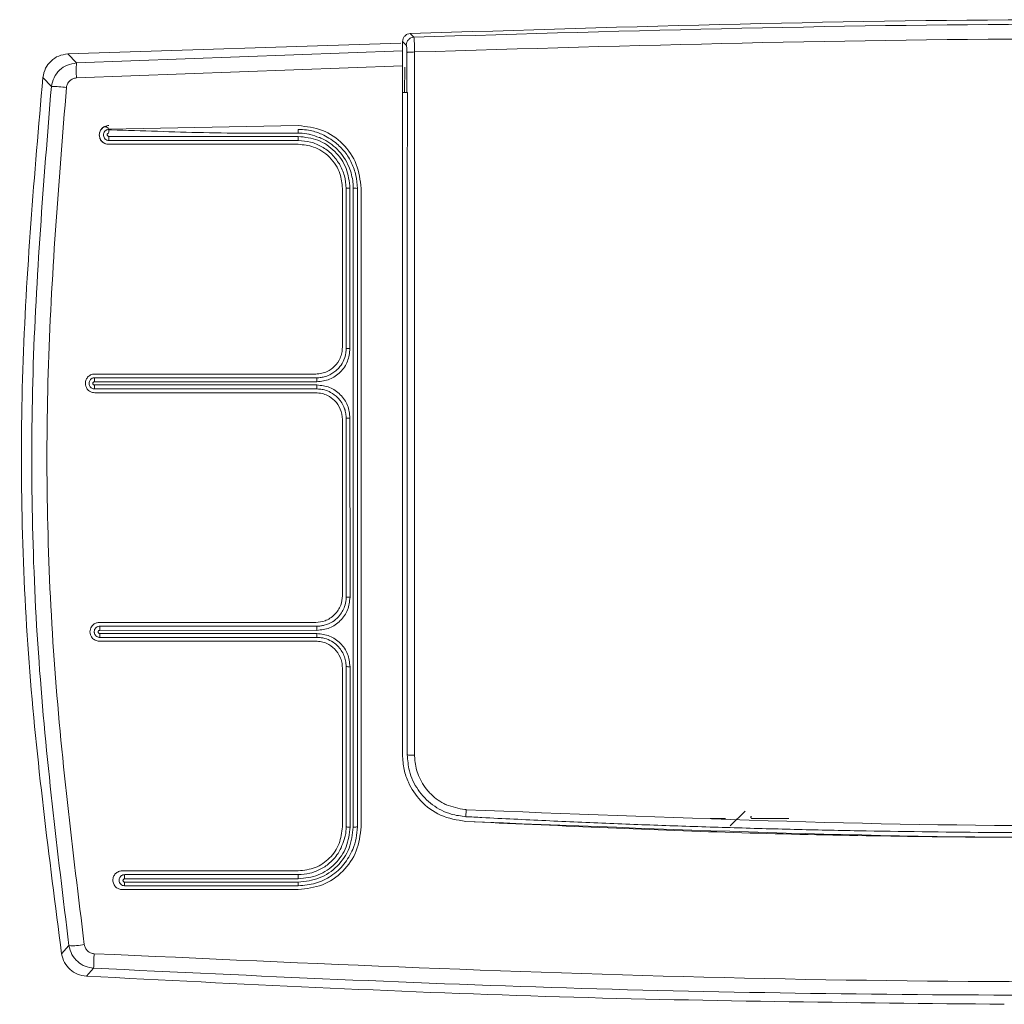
# Model space of a CAD drawing. Header units: millimetres. Extents: x 38 to 253, y 25 to 200.
# Tile 48 of 71: x 53.89 to 56.35, y 141.53 to 143.98. Entities that reach past the tile are written whole.
import ezdxf

# ---------------------------------------------------------------- set-up
doc = ezdxf.new("R2010")
doc.units = ezdxf.units.MM

msp = doc.modelspace()

# ---------------------------------------------------------------- linework, layer by layer
at = {"color": 7, "linetype": 'Continuous', "lineweight": 15}
for p, q in [((54.84757, 143.87462), (54.84789, 143.92939)), ((54.85706, 143.92054), (54.84789, 143.92939)), ((54.87616, 143.94032), (54.86699, 143.94917)), ((54.84308, 143.92559), (54.01248, 143.89861)), ((54.03384, 143.87588), (54.84757, 143.90602)), ((54.01248, 143.89861), (54.03384, 143.87588)), ((54.85855, 143.90204), (54.85854, 143.8019)), ((54.84757, 143.86873), (54.03381, 143.83842)), ((54.85287, 143.80186), (54.85324, 143.86574)), ((53.94972, 143.83978), (53.97103, 143.81688)), ((54.84757, 143.80742), (54.84757, 143.80182)), ((54.85979, 143.80191), (54.84757, 143.80182)), ((54.11442, 143.71035), (54.58757, 143.71955)), ((54.58757, 143.67288), (54.11405, 143.67288)), ((54.69757, 143.16622), (54.69757, 143.56288)), ((54.71656, 143.16298), (54.71656, 143.56326)), ((54.07929, 143.09955), (54.63091, 143.09955)), ((54.07858, 143.08029), (54.63389, 143.08027)), ((54.63389, 143.07224), (54.07858, 143.07227)), ((54.07902, 143.0902), (54.11407, 143.0902)), ((54.11407, 143.0902), (54.63424, 143.09021)), ((54.73491, 143.07821), (54.73491, 142.37692)), ((54.07902, 143.06223), (54.11407, 143.06223)), ((54.63091, 143.05288), (54.07929, 143.05288)), ((54.63424, 143.06222), (54.11407, 143.06223)), ((54.69757, 142.54622), (54.69757, 142.98621)), ((54.70692, 142.54288), (54.70692, 142.98955)), ((54.7166, 142.54254), (54.71657, 142.98952)), ((54.09062, 142.47955), (54.63091, 142.47955)), ((54.09164, 142.4599), (54.63394, 142.45983)), ((54.092, 142.4702), (54.11408, 142.4702)), ((54.11408, 142.4702), (54.63424, 142.47022)), ((54.63091, 142.43288), (54.09062, 142.43288)), ((54.63394, 142.45181), (54.09164, 142.45187)), ((54.09201, 142.44222), (54.63424, 142.44222)), ((54.11408, 142.44219), (54.09201, 142.44219)), ((54.63424, 142.44217), (54.11408, 142.44219)), ((54.69757, 141.96955), (54.69757, 142.36622)), ((54.71666, 141.96881), (54.71661, 142.36909)), ((54.73491, 142.37692), (54.73488, 141.96952)), ((55.61614, 141.99033), (55.65442, 141.99033)), ((55.6658, 141.97171), (55.70304, 142.00895)), ((55.72075, 141.99033), (55.81244, 141.99033)), ((54.14784, 141.85955), (54.58757, 141.85955)), ((54.15381, 141.83949), (54.58734, 141.83942)), ((54.15405, 141.85012), (54.58755, 141.85013)), ((54.15381, 141.83147), (54.58735, 141.83139)), ((54.15408, 141.82226), (54.58757, 141.82227)), ((54.58757, 141.82222), (54.15409, 141.82223)), ((54.58757, 141.81288), (54.14785, 141.81288)), ((53.99665, 141.65265), (54.01485, 141.67289)), ((54.0766, 141.61666), (54.05845, 141.59667))]:
    msp.add_line(p, q, dxfattribs=at)
for centre, radius, start, end in [((54.27791, 143.85701), 0.2448, 175.57703, 184.35384), ((53.97737, 143.59513), 0.22183, 81.88554, 91.63323), ((54.65813, 143.70275), 0.07095, 173.99626, 181.65017), ((54.72689, 143.48294), 0.08036, 84.28954, 91.64722), ((54.17139, 142.46224), 0.07979, 174.27533, 181.68742), ((54.73065, 142.46226), 0.09674, 175.27823, 181.43423), ((54.71954, 142.44973), 0.08563, 178.6057, 185.00389), ((54.28697, 141.84179), 0.13318, 176.41694, 180.99108), ((54.74636, 141.84178), 0.15904, 176.99017, 180.84933), ((54.69411, 141.8295), 0.10678, 178.98122, 183.8711), ((54.02419, 141.81618), 0.14359, 266.2731, 281.63814), ((54.58254, 141.61775), 0.50594, 176.01647, 180.12354)]:
    msp.add_arc(centre, radius, start, end, dxfattribs=at)
for points, knots in [([(54.86699, 143.94917), (55.41607, 143.96653), (56.51424, 144.00123), (57.61241, 143.96653), (58.16149, 143.94917)], [0, 0, 0, 0, 0.49999886, 1, 1, 1, 1]), ([(58.15232, 143.94032), (57.60629, 143.95642), (56.51424, 143.98861), (55.42219, 143.95642), (54.87616, 143.94032)], [0, 0, 0, 0, 0.5, 1, 1, 1, 1]), ([(54.86699, 143.94917), (54.86447, 143.94879), (54.85943, 143.94801), (54.85317, 143.94341), (54.84879, 143.93698), (54.8482, 143.93192), (54.8479, 143.92939)], [0, 0, 0, 0, 0.2501496, 0.4999, 0.7497186, 1, 1, 1, 1]), ([(54.87616, 143.94032), (54.87366, 143.93992), (54.86865, 143.93912), (54.8624, 143.9345), (54.85801, 143.92809), (54.85739, 143.92306), (54.85707, 143.92054)], [0, 0, 0, 0, 0.25000252, 0.50000731, 0.75000045, 1, 1, 1, 1]), ([(54.87616, 143.94032), (54.87631, 143.93944), (54.87661, 143.93767), (54.87709, 143.92909), (54.87753, 143.91733), (54.87773, 143.90797), (54.87783, 143.90328)], [0, 0, 0, 0, 0.2494019, 0.4992756, 0.7495131, 1, 1, 1, 1]), ([(58.15065, 143.90328), (57.60518, 143.91947), (56.51424, 143.95183), (55.4233, 143.91947), (54.87783, 143.90328)], [0, 0, 0, 0, 0.5, 1, 1, 1, 1]), ([(54.84757, 143.86873), (54.84757, 143.87347), (54.84757, 143.88288), (54.84757, 143.89462), (54.84757, 143.90338), (54.84757, 143.90514), (54.84757, 143.90602)], [0, 0, 0, 0, 0.2515386, 0.500059, 0.7484372, 1, 1, 1, 1]), ([(54.85855, 143.90204), (54.85853, 143.90438), (54.85849, 143.90907), (54.85815, 143.9149), (54.85767, 143.91926), (54.85727, 143.92011), (54.85706, 143.92054)], [0, 0, 0, 0, 0.249798, 0.4995969, 0.7451169, 1, 1, 1, 1]), ([(54.87784, 143.90328), (54.87542, 143.90326), (54.8706, 143.90321), (54.86446, 143.90293), (54.85996, 143.90253), (54.85902, 143.9022), (54.85856, 143.90204)], [0, 0, 0, 0, 0.2500055, 0.49997, 0.750009, 1, 1, 1, 1]), ([(54.87784, 143.90328), (54.87782, 143.61066), (54.87779, 143.02559), (54.8779, 142.44054), (54.87796, 142.1481)], [0, 0, 0, 0, 0.500141, 1, 1, 1, 1]), ([(54.01248, 143.89862), (54.00455, 143.8974), (53.98903, 143.89502), (53.96946, 143.88161), (53.95483, 143.86295), (53.95145, 143.84762), (53.94972, 143.83978)], [0, 0, 0, 0, 0.2555011, 0.4999997, 0.7444856, 1, 1, 1, 1]), ([(54.03384, 143.87588), (54.02603, 143.87468), (54.01044, 143.87227), (53.99066, 143.8587), (53.97603, 143.83981), (53.9727, 143.82451), (53.97103, 143.81688)], [0, 0, 0, 0, 0.2514061, 0.5017888, 0.7512792, 1, 1, 1, 1]), ([(54.84757, 142.14932), (54.84757, 142.43704), (54.84757, 143.01012), (54.84757, 143.58331), (54.84757, 143.86873)], [0, 0, 0, 0, 0.50205444, 1, 1, 1, 1]), ([(53.94972, 143.83978), (53.92871, 143.59686), (53.88668, 143.11101), (53.90241, 142.37804), (53.96524, 141.89445), (53.99665, 141.65265)], [0, 0, 0, 0, 0.3333334, 0.6666666, 1, 1, 1, 1]), ([(54.03381, 143.83842), (54.03069, 143.83796), (54.02446, 143.83704), (54.0165, 143.83164), (54.01063, 143.82401), (54.00933, 143.81783), (54.00868, 143.81474)], [0, 0, 0, 0, 0.249772, 0.4995999, 0.7496028, 1, 1, 1, 1]), ([(53.97105, 143.81688), (53.95173, 143.57869), (53.91301, 143.10128), (53.928, 142.38227), (53.98599, 141.90864), (54.01485, 141.67289)], [0, 0, 0, 0, 0.3333473, 0.6681643, 1, 1, 1, 1]), ([(54.00868, 143.81474), (53.98946, 143.57723), (53.95099, 143.10203), (53.9661, 142.38462), (54.02413, 141.91191), (54.05315, 141.67553)], [0, 0, 0, 0, 0.3331429, 0.6665346, 1, 1, 1, 1]), ([(54.85979, 143.80191), (54.85978, 143.78858), (54.85974, 143.72193), (54.85964, 143.54855), (54.85956, 143.33499), (54.85952, 143.12136), (54.8595, 142.90772), (54.85951, 142.69409), (54.85955, 142.47865), (54.8596, 142.31472), (54.85965, 142.20424), (54.85967, 142.14899)], [0, 0, 0, 0, 0.0242169, 0.1210888, 0.3148426, 0.4117138, 0.5085854, 0.7023389, 0.7992102, 0.8995976, 1, 1, 1, 1]), ([(54.11474, 143.71002), (54.11352, 143.71189), (54.11183, 143.7145), (54.10848, 143.71656), (54.10619, 143.71707), (54.10406, 143.71687), (54.10126, 143.71587), (54.09689, 143.71257), (54.09226, 143.70607), (54.09007, 143.69683), (54.09178, 143.68748), (54.09687, 143.67953), (54.10474, 143.674), (54.11094, 143.67325), (54.11405, 143.67288)], [0, 0, 0, 0, 0.0867344, 0.1210444, 0.1527374, 0.1777344, 0.2046468, 0.2689203, 0.3905507, 0.5123295, 0.6340906, 0.7560942, 0.877873, 1, 1, 1, 1]), ([(54.11405, 143.67288), (54.11146, 143.67313), (54.10723, 143.67353), (54.10168, 143.67621), (54.09737, 143.67956), (54.094, 143.68389), (54.09142, 143.68943), (54.09045, 143.69524), (54.09103, 143.70092), (54.09286, 143.70677), (54.09655, 143.71223), (54.10122, 143.71588), (54.10532, 143.71797), (54.1096, 143.71937), (54.11305, 143.71948), (54.11482, 143.71954)], [0, 0, 0, 0, 0.1044607, 0.1711173, 0.2472479, 0.3246084, 0.3916328, 0.4942918, 0.559054, 0.6219071, 0.7413418, 0.8194902, 0.8596451, 0.9280281, 1, 1, 1, 1]), ([(54.10101, 143.69459), (54.10101, 143.6946), (54.10101, 143.69462), (54.101, 143.6947), (54.10097, 143.69496), (54.1009, 143.69593), (54.10095, 143.69807), (54.10177, 143.70159), (54.1038, 143.705), (54.10647, 143.70746), (54.10897, 143.70892), (54.11131, 143.70975), (54.11294, 143.71005), (54.11364, 143.7101), (54.11372, 143.7101), (54.11379, 143.7101), (54.11382, 143.7101), (54.11385, 143.7101)], [0, 0, 0, 0, 0.0011079, 0.0032344, 0.0103126, 0.0360436, 0.1329263, 0.2925465, 0.5116208, 0.648172, 0.7718991, 0.8930316, 0.978731, 0.9863788, 0.9894803, 0.9921644, 1, 1, 1, 1]), ([(54.11443, 143.69267), (54.11429, 143.69268), (54.11408, 143.69269), (54.11359, 143.69278), (54.113, 143.69264), (54.1129, 143.69299), (54.1129, 143.69299), (54.11289, 143.69299), (54.11286, 143.693), (54.11274, 143.69306), (54.11228, 143.69328), (54.11144, 143.69388), (54.11063, 143.6951), (54.11034, 143.69654), (54.11049, 143.69756), (54.11065, 143.69804), (54.1107, 143.69817), (54.11071, 143.6982), (54.11072, 143.69821), (54.11088, 143.69853), (54.11109, 143.69896), (54.11143, 143.69936), (54.11178, 143.69973), (54.11226, 143.70007), (54.11282, 143.70035), (54.11311, 143.70045), (54.11323, 143.7005), (54.11326, 143.70051), (54.11327, 143.70051), (54.11327, 143.70051), (54.11334, 143.70064), (54.11356, 143.70058), (54.11374, 143.70063), (54.1138, 143.70069), (54.11399, 143.70108), (54.11405, 143.70254), (54.11418, 143.7047), (54.11435, 143.70727), (54.11448, 143.70838), (54.11456, 143.70901)], [0, 0, 0, 0, 0.0176597, 0.0288142, 0.070438, 0.070488, 0.070555, 0.0707749, 0.0716492, 0.0750237, 0.0884325, 0.1412103, 0.2117305, 0.2821465, 0.3344119, 0.3479027, 0.3514574, 0.3524694, 0.3527597, 0.3529095, 0.4012601, 0.415677, 0.4237018, 0.4699163, 0.4944634, 0.5075599, 0.5109194, 0.5118094, 0.5120499, 0.5121281, 0.5121839, 0.5297782, 0.5343063, 0.5375138, 0.5416375, 0.5916377, 0.7302996, 0.8496398, 1, 1, 1, 1]), ([(54.58721, 143.7007), (54.50839, 143.70052), (54.35278, 143.70016), (54.19526, 143.70698), (54.11667, 143.70896), (54.11455, 143.70901)], [0, 0, 0, 0, 0.49973254, 0.98649636, 1, 1, 1, 1]), ([(54.58757, 143.71955), (54.6081, 143.71719), (54.6492, 143.71248), (54.70096, 143.67624), (54.73717, 143.62447), (54.74189, 143.58341), (54.74424, 143.56288)], [0, 0, 0, 0, 0.2499105, 0.5001853, 0.7501417, 1, 1, 1, 1]), ([(54.58757, 143.71017), (54.59103, 143.71009), (54.60124, 143.70988), (54.62132, 143.70692), (54.65045, 143.69804), (54.66974, 143.68464), (54.68074, 143.67699)], [0, 0, 0, 0, 0.1028514, 0.3043155, 0.6030441, 1, 1, 1, 1]), ([(54.11405, 143.68232), (54.11246, 143.68258), (54.10926, 143.68309), (54.10515, 143.68585), (54.10208, 143.68978), (54.10137, 143.69299), (54.10101, 143.69459)], [0, 0, 0, 0, 0.2478891, 0.4964219, 0.7483392, 1, 1, 1, 1]), ([(54.11483, 143.6823), (54.1147, 143.6823), (54.11444, 143.6823), (54.11418, 143.68232), (54.11405, 143.68232)], [0, 0, 0, 0, 0.50455512, 1, 1, 1, 1]), ([(54.58721, 143.69268), (54.5084, 143.69268), (54.35078, 143.69268), (54.19321, 143.69267), (54.11443, 143.69267)], [0, 0, 0, 0, 0.49999991, 1, 1, 1, 1]), ([(54.11443, 143.69267), (54.11443, 143.69145), (54.11444, 143.689), (54.11453, 143.68575), (54.11466, 143.68327), (54.11477, 143.68262), (54.11483, 143.6823)], [0, 0, 0, 0, 0.2499931, 0.5000372, 0.750095, 1, 1, 1, 1]), ([(54.58755, 143.68227), (54.50875, 143.68228), (54.35115, 143.68229), (54.1936, 143.6823), (54.11483, 143.6823)], [0, 0, 0, 0, 0.49999974, 1, 1, 1, 1]), ([(54.58721, 143.7007), (54.58879, 143.70066), (54.59777, 143.70045), (54.60688, 143.70003), (54.61404, 143.69806), (54.61412, 143.69804), (54.61441, 143.69798), (54.61552, 143.69776), (54.62423, 143.69592), (54.63219, 143.69221), (54.63979, 143.69024), (54.63983, 143.69022), (54.63997, 143.69017), (54.64049, 143.68994), (54.64254, 143.68908), (54.65872, 143.68175), (54.68817, 143.66108), (54.7148, 143.62114), (54.72334, 143.58715), (54.72449, 143.56961), (54.72457, 143.56503), (54.72458, 143.56379), (54.72458, 143.56342), (54.72458, 143.56331), (54.72458, 143.56326)], [0, 0, 0, 0, 0.0220532, 0.1252487, 0.125284, 0.1255686, 0.1263692, 0.1294132, 0.1412896, 0.2504947, 0.2505126, 0.2506598, 0.2510675, 0.252604, 0.2585686, 0.2820712, 0.5004757, 0.7499302, 0.9344916, 0.9821731, 0.9948524, 0.9983704, 0.9994228, 1, 1, 1, 1]), ([(54.71656, 143.56326), (54.7146, 143.58027), (54.7107, 143.61423), (54.68073, 143.657), (54.638, 143.68686), (54.60412, 143.69074), (54.58721, 143.69268)], [0, 0, 0, 0, 0.2506626, 0.5006352, 0.7507523, 1, 1, 1, 1]), ([(54.58755, 143.68227), (54.5875, 143.68257), (54.5874, 143.68318), (54.58729, 143.68567), (54.58722, 143.68895), (54.58721, 143.69144), (54.58721, 143.69268)], [0, 0, 0, 0, 0.2499766, 0.4999774, 0.7499855, 1, 1, 1, 1]), ([(54.6902, 143.62382), (54.68428, 143.63228), (54.67243, 143.64922), (54.64717, 143.66766), (54.61843, 143.67996), (54.59782, 143.6815), (54.58755, 143.68227)], [0, 0, 0, 0, 0.2498878, 0.500334, 0.7507991, 1, 1, 1, 1]), ([(54.69757, 143.56288), (54.69636, 143.57543), (54.6944, 143.59568), (54.6815, 143.62171), (54.66629, 143.64115), (54.64701, 143.65638), (54.62109, 143.66954), (54.60053, 143.67159), (54.58757, 143.67288)], [0, 0, 0, 0, 0.2173545, 0.3505689, 0.4998574, 0.6441239, 0.7757224, 1, 1, 1, 1]), ([(54.68074, 143.67699), (54.68873, 143.66957), (54.70469, 143.65475), (54.7216, 143.62652), (54.7328, 143.59557), (54.73419, 143.57378), (54.73488, 143.5629)], [0, 0, 0, 0, 0.2499265, 0.4995537, 0.7501898, 1, 1, 1, 1]), ([(54.70695, 143.56288), (54.7062, 143.57364), (54.70472, 143.59509), (54.69503, 143.61426), (54.6902, 143.62382)], [0, 0, 0, 0, 0.50144436, 1, 1, 1, 1]), ([(54.70692, 143.16288), (54.70693, 143.22957), (54.70695, 143.34587), (54.70694, 143.47471), (54.70695, 143.54013), (54.70694, 143.55684), (54.70694, 143.56127), (54.70694, 143.56249), (54.70694, 143.56284), (54.70694, 143.56288)], [0, 0, 0, 0, 0.499997, 0.8719619, 0.9664742, 0.9908612, 0.9973363, 0.999692, 1, 1, 1, 1]), ([(54.70695, 143.56288), (54.70715, 143.56293), (54.70757, 143.56303), (54.70982, 143.56316), (54.71295, 143.56324), (54.71538, 143.56326), (54.71656, 143.56326)], [0, 0, 0, 0, 0.24145002, 0.49998102, 0.75857301, 1, 1, 1, 1]), ([(54.72458, 143.56326), (54.72458, 143.29725), (54.72459, 142.7653), (54.72465, 142.23428), (54.72468, 141.96881)], [0, 0, 0, 0, 0.5000751, 1, 1, 1, 1]), ([(54.73488, 143.5629), (54.73489, 143.54825), (54.7349, 143.50787), (54.73489, 143.45383), (54.7349, 143.38771), (54.73491, 143.26654), (54.73491, 143.15901), (54.73491, 143.07821)], [0, 0, 0, 0, 0.0907354, 0.2500017, 0.3346164, 0.5000031, 1, 1, 1, 1]), ([(54.74424, 143.56288), (54.74424, 143.29808), (54.74424, 142.76651), (54.74424, 142.23586), (54.74424, 141.96955)], [0, 0, 0, 0, 0.4981482, 1, 1, 1, 1]), ([(54.63091, 143.09955), (54.63607, 143.0999), (54.64587, 143.10055), (54.66237, 143.10653), (54.6795, 143.11843), (54.69116, 143.13567), (54.69672, 143.15233), (54.69728, 143.16151), (54.69757, 143.16622)], [0, 0, 0, 0, 0.1482371, 0.2810472, 0.4995094, 0.7366561, 0.8651869, 1, 1, 1, 1]), ([(54.63389, 143.08027), (54.64473, 143.08151), (54.66639, 143.08399), (54.69369, 143.1031), (54.71282, 143.13043), (54.71532, 143.15211), (54.71656, 143.16298)], [0, 0, 0, 0, 0.2501334, 0.4998261, 0.7494398, 1, 1, 1, 1]), ([(54.63424, 143.09021), (54.63477, 143.09021), (54.63636, 143.09022), (54.64163, 143.09045), (54.65211, 143.09193), (54.66865, 143.09773), (54.68086, 143.10646), (54.68834, 143.11425), (54.69451, 143.12149), (54.70311, 143.13614), (54.70667, 143.152), (54.70694, 143.16154), (54.70692, 143.16274), (54.70692, 143.16288)], [0, 0, 0, 0, 0.0140475, 0.0419778, 0.1390543, 0.2919879, 0.4998843, 0.5260462, 0.5765033, 0.7502588, 0.9675848, 0.9963003, 1, 1, 1, 1]), ([(54.70692, 143.16288), (54.70711, 143.16289), (54.70747, 143.16292), (54.7097, 143.16295), (54.71283, 143.16297), (54.71532, 143.16298), (54.71656, 143.16298)], [0, 0, 0, 0, 0.2501182, 0.5000298, 0.7500202, 1, 1, 1, 1]), ([(54.07929, 143.05288), (54.07731, 143.05303), (54.07349, 143.05331), (54.06829, 143.05542), (54.06401, 143.05834), (54.05981, 143.0628), (54.0567, 143.06885), (54.05557, 143.0765), (54.05687, 143.08427), (54.06043, 143.09052), (54.06485, 143.09476), (54.06906, 143.09738), (54.07396, 143.09919), (54.07748, 143.09943), (54.07929, 143.09955)], [0, 0, 0, 0, 0.080947, 0.156658, 0.2271234, 0.292346, 0.4065847, 0.5000055, 0.605553, 0.7238201, 0.7880357, 0.8554722, 0.926127, 1, 1, 1, 1]), ([(54.07902, 143.06223), (54.07896, 143.06223), (54.07877, 143.06223), (54.07818, 143.06225), (54.07631, 143.06241), (54.07362, 143.06318), (54.07045, 143.06501), (54.06778, 143.06761), (54.06565, 143.07146), (54.06477, 143.07612), (54.06558, 143.0808), (54.06763, 143.0846), (54.07022, 143.08723), (54.07369, 143.08933), (54.07672, 143.09015), (54.07877, 143.09019), (54.07902, 143.0902)], [0, 0, 0, 0, 0.0044059, 0.0127379, 0.0403996, 0.1335372, 0.2012292, 0.2903226, 0.3858646, 0.4992675, 0.6091468, 0.7051713, 0.7917426, 0.8591484, 0.9826528, 1, 1, 1, 1]), ([(54.07858, 143.07227), (54.07806, 143.07234), (54.07702, 143.07247), (54.07567, 143.07338), (54.0748, 143.07472), (54.07447, 143.07629), (54.07479, 143.07786), (54.07567, 143.07919), (54.07702, 143.08009), (54.07806, 143.08023), (54.07858, 143.08029)], [0, 0, 0, 0, 0.1252146, 0.2504441, 0.3753585, 0.5003698, 0.6251449, 0.749828, 0.8748746, 1, 1, 1, 1]), ([(54.07902, 143.0902), (54.07896, 143.09), (54.07885, 143.08958), (54.0787, 143.08725), (54.0786, 143.084), (54.07859, 143.0815), (54.07858, 143.08029)], [0, 0, 0, 0, 0.2407032, 0.4996737, 0.7587751, 1, 1, 1, 1]), ([(54.07902, 143.06223), (54.07896, 143.06244), (54.07885, 143.06288), (54.0787, 143.06525), (54.0786, 143.06854), (54.07859, 143.07106), (54.07858, 143.07227)], [0, 0, 0, 0, 0.24084901, 0.49993299, 0.75904026, 1, 1, 1, 1]), ([(54.63424, 143.09021), (54.63419, 143.09002), (54.6341, 143.08962), (54.63399, 143.08729), (54.63391, 143.08401), (54.6339, 143.08148), (54.63389, 143.08027)], [0, 0, 0, 0, 0.2402031, 0.4991282, 0.7585418, 1, 1, 1, 1]), ([(54.71657, 142.98952), (54.71532, 143.00037), (54.71284, 143.02205), (54.69373, 143.04937), (54.66642, 143.0685), (54.64475, 143.07099), (54.63389, 143.07224)], [0, 0, 0, 0, 0.2501915, 0.4999084, 0.7495128, 1, 1, 1, 1]), ([(54.63389, 143.07224), (54.6339, 143.07102), (54.63391, 143.06848), (54.63399, 143.06518), (54.6341, 143.06283), (54.63419, 143.06242), (54.63424, 143.06222)], [0, 0, 0, 0, 0.2413147, 0.5007793, 0.7597552, 1, 1, 1, 1]), ([(54.69757, 142.98621), (54.69656, 142.99502), (54.69454, 143.01245), (54.67992, 143.03343), (54.66302, 143.04552), (54.64654, 143.05177), (54.63636, 143.0525), (54.63091, 143.05288)], [0, 0, 0, 0, 0.2518153, 0.4985985, 0.7074872, 0.8433935, 1, 1, 1, 1]), ([(54.70692, 142.98955), (54.70693, 142.98985), (54.70694, 142.99043), (54.70693, 142.99105), (54.70692, 142.99135), (54.70692, 142.99137), (54.70691, 142.99141), (54.70691, 142.99156), (54.70689, 142.99214), (54.70681, 142.99387), (54.70651, 142.99787), (54.70572, 143.0034), (54.7046, 143.00799), (54.70393, 143.01027), (54.70381, 143.01067), (54.70374, 143.01091), (54.70354, 143.01155), (54.70283, 143.01374), (54.70023, 143.02072), (54.69637, 143.02776), (54.69076, 143.03544), (54.6832, 143.0441), (54.67006, 143.0538), (54.65434, 143.05986), (54.6427, 143.06199), (54.6365, 143.06216), (54.63424, 143.06222)], [0, 0, 0, 0, 0.0081977, 0.0160365, 0.0160713, 0.016141, 0.0163681, 0.0171711, 0.0201575, 0.031664, 0.0628738, 0.1253664, 0.1787045, 0.1867938, 0.187867, 0.1896964, 0.1932416, 0.2054916, 0.2503821, 0.3889284, 0.4144419, 0.5004691, 0.6905334, 0.8368068, 0.9403948, 1, 1, 1, 1]), ([(54.70692, 142.98955), (54.70709, 142.98955), (54.70744, 142.98954), (54.70967, 142.98953), (54.71286, 142.98952), (54.71536, 142.98952), (54.71657, 142.98952)], [0, 0, 0, 0, 0.2398047, 0.4982669, 0.7577668, 1, 1, 1, 1]), ([(54.63091, 142.47955), (54.63888, 142.48036), (54.65143, 142.48163), (54.66708, 142.48966), (54.6784, 142.49863), (54.68738, 142.50993), (54.69547, 142.52559), (54.69676, 142.53819), (54.69757, 142.54622)], [0, 0, 0, 0, 0.227837, 0.3582803, 0.4994231, 0.6402421, 0.7707709, 1, 1, 1, 1]), ([(54.7166, 142.54254), (54.71535, 142.53168), (54.71286, 142.51), (54.69375, 142.48269), (54.66645, 142.46357), (54.64478, 142.46108), (54.63394, 142.45983)], [0, 0, 0, 0, 0.2505612, 0.5001699, 0.7498503, 1, 1, 1, 1]), ([(54.70692, 142.54288), (54.70692, 142.54287), (54.70692, 142.54283), (54.70692, 142.54267), (54.70692, 142.54212), (54.70689, 142.54008), (54.70646, 142.53213), (54.70391, 142.52025), (54.69728, 142.50569), (54.68753, 142.49247), (54.67262, 142.47972), (54.6595, 142.47505), (54.65249, 142.47255)], [0, 0, 0, 0, 0.0001767, 0.0014553, 0.0048442, 0.0174475, 0.0657562, 0.254697, 0.3946129, 0.5659538, 0.7678153, 1, 1, 1, 1]), ([(54.7166, 142.54254), (54.71539, 142.54255), (54.71288, 142.54256), (54.70968, 142.54264), (54.70745, 142.54275), (54.70709, 142.54284), (54.70692, 142.54288)], [0, 0, 0, 0, 0.2421572, 0.5016305, 0.7600914, 1, 1, 1, 1]), ([(54.09062, 142.43288), (54.08874, 142.43301), (54.08509, 142.43327), (54.08005, 142.43521), (54.0758, 142.43797), (54.07148, 142.44232), (54.06811, 142.44851), (54.06693, 142.45611), (54.06795, 142.4629), (54.07054, 142.46857), (54.07405, 142.47292), (54.07885, 142.47669), (54.0845, 142.47914), (54.08887, 142.47943), (54.09062, 142.47955)], [0, 0, 0, 0, 0.0769484, 0.1498206, 0.218618, 0.2833373, 0.4000584, 0.5007055, 0.5938721, 0.6782943, 0.753958, 0.82086, 0.9279085, 1, 1, 1, 1]), ([(54.09201, 142.44225), (54.09099, 142.44232), (54.08909, 142.44245), (54.08573, 142.4436), (54.08235, 142.44578), (54.0798, 142.44915), (54.0788, 142.4516), (54.07846, 142.4529), (54.07829, 142.45365), (54.07806, 142.45506), (54.078, 142.45787), (54.07887, 142.46162), (54.08127, 142.46566), (54.08379, 142.46744), (54.08506, 142.46834)], [0, 0, 0, 0, 0.0835645, 0.1558138, 0.2902488, 0.4077192, 0.4982109, 0.5057346, 0.5184462, 0.5608196, 0.6234051, 0.7483016, 0.8732081, 1, 1, 1, 1]), ([(54.08506, 142.46834), (54.0861, 142.46885), (54.08829, 142.46993), (54.09073, 142.47011), (54.092, 142.4702)], [0, 0, 0, 0, 0.4766347, 1, 1, 1, 1]), ([(54.09164, 142.45187), (54.09111, 142.45194), (54.09007, 142.45207), (54.08872, 142.45298), (54.08785, 142.45432), (54.08752, 142.45589), (54.08784, 142.45746), (54.08872, 142.45879), (54.09007, 142.45969), (54.09111, 142.45983), (54.09164, 142.4599)], [0, 0, 0, 0, 0.1252666, 0.250524, 0.3753924, 0.5003896, 0.6251087, 0.7498404, 0.874846, 1, 1, 1, 1]), ([(54.65249, 142.47255), (54.64949, 142.47187), (54.64348, 142.47051), (54.63732, 142.47032), (54.63424, 142.47022)], [0, 0, 0, 0, 0.4990022, 1, 1, 1, 1]), ([(54.09201, 142.44225), (54.09196, 142.44246), (54.09187, 142.44288), (54.09174, 142.44513), (54.09166, 142.44827), (54.09164, 142.4507), (54.09164, 142.45187)], [0, 0, 0, 0, 0.2413956, 0.5000358, 0.7585668, 1, 1, 1, 1]), ([(54.69757, 142.36622), (54.69727, 142.371), (54.69669, 142.38029), (54.69107, 142.39689), (54.67925, 142.41432), (54.66184, 142.42624), (54.64523, 142.43197), (54.63579, 142.43257), (54.63091, 142.43288)], [0, 0, 0, 0, 0.1374, 0.2665921, 0.4994014, 0.7294746, 0.8597984, 1, 1, 1, 1]), ([(54.71662, 142.36909), (54.71537, 142.37993), (54.71289, 142.40158), (54.69379, 142.42891), (54.66647, 142.44807), (54.6448, 142.45056), (54.63394, 142.45181)], [0, 0, 0, 0, 0.2502006, 0.4999163, 0.7495185, 1, 1, 1, 1]), ([(54.70692, 142.36955), (54.70666, 142.37431), (54.70614, 142.38383), (54.70042, 142.40207), (54.69051, 142.41703), (54.6762, 142.42953), (54.66249, 142.43739), (54.64711, 142.44171), (54.6376, 142.44212), (54.63424, 142.44226)], [0, 0, 0, 0, 0.1256517, 0.2507066, 0.4995735, 0.5850995, 0.7497033, 0.911402, 1, 1, 1, 1]), ([(54.70694, 141.96955), (54.70694, 142.03616), (54.70694, 142.1455), (54.70694, 142.27888), (54.70693, 142.34561), (54.70692, 142.36955)], [0, 0, 0, 0, 0.5000001, 0.8206245, 1, 1, 1, 1]), ([(54.70692, 142.36955), (54.7071, 142.36949), (54.70746, 142.36937), (54.70971, 142.36922), (54.71291, 142.36911), (54.71541, 142.36909), (54.71662, 142.36909)], [0, 0, 0, 0, 0.2400428, 0.4985417, 0.7579351, 1, 1, 1, 1]), ([(55.00541, 141.98288), (54.98386, 141.9865), (54.94196, 141.99354), (54.892, 142.0312), (54.86382, 142.07319), (54.84991, 142.11327), (54.84838, 142.13688), (54.84757, 142.14932)], [0, 0, 0, 0, 0.2568515, 0.4993913, 0.7190313, 0.851949, 1, 1, 1, 1]), ([(54.87796, 142.1481), (54.87607, 142.14811), (54.87218, 142.14814), (54.8668, 142.14833), (54.86226, 142.14862), (54.86053, 142.14887), (54.85967, 142.14899)], [0, 0, 0, 0, 0.23682, 0.4896453, 0.747971, 1, 1, 1, 1]), ([(54.85968, 142.14899), (54.86072, 142.13555), (54.86311, 142.10475), (54.88437, 142.06014), (54.92094, 142.02232), (54.96392, 142.00006), (54.99357, 141.99635), (55.00597, 141.99479)], [0, 0, 0, 0, 0.17265722, 0.39537007, 0.61801707, 0.84014434, 1, 1, 1, 1]), ([(54.87796, 142.1481), (54.87796, 142.1481), (54.87796, 142.1481), (54.87796, 142.14809), (54.87796, 142.14808), (54.87796, 142.14801), (54.87796, 142.14775), (54.87796, 142.14668), (54.87803, 142.14244), (54.87902, 142.12561), (54.88641, 142.09489), (54.90232, 142.06873), (54.92384, 142.04494), (54.93906, 142.03347), (54.95426, 142.02583), (54.9562, 142.02493), (54.95669, 142.02469), (54.95682, 142.02464), (54.95685, 142.02462), (54.9721, 142.02007), (54.98819, 142.01328), (55.0053, 142.0124), (55.00652, 142.01227), (55.00665, 142.01225)], [0, 0, 0, 0, 0.0000048, 0.0000193, 0.0000686, 0.0002523, 0.0009975, 0.0039644, 0.015799, 0.0629953, 0.2501911, 0.4711593, 0.5002813, 0.7186198, 0.7422964, 0.7483039, 0.7498428, 0.7502457, 0.7503893, 0.7504057, 0.9821469, 0.9980884, 1, 1, 1, 1]), ([(55.00665, 142.01226), (55.00656, 142.01039), (55.00636, 142.00654), (55.00614, 142.00135), (55.006, 141.99708), (55.00598, 141.99555), (55.00597, 141.99479)], [0, 0, 0, 0, 0.238298, 0.49160014, 0.7493389, 1, 1, 1, 1]), ([(55.00665, 142.01225), (55.5091, 141.99216), (56.51416, 141.95196), (57.51922, 141.99216), (58.02183, 142.01226)], [0, 0, 0, 0, 0.4999216, 1, 1, 1, 1]), ([(55.00597, 141.99479), (55.01929, 141.99409), (55.08585, 141.99058), (55.20569, 141.98473), (55.36553, 141.97781), (55.5254, 141.9718), (55.68531, 141.96668), (55.84525, 141.96246), (56.05854, 141.95804), (56.27186, 141.95542), (56.48519, 141.9546), (56.6452, 141.95489), (56.80519, 141.95608), (56.96518, 141.95817), (57.17847, 141.96215), (57.39172, 141.96794), (57.60491, 141.97552), (57.75445, 141.9817), (57.89365, 141.98811), (57.97956, 141.99257), (58.02251, 141.99479)], [0, 0, 0, 0, 0.0132533, 0.0662668, 0.1192803, 0.1722938, 0.2253073, 0.2783208, 0.3313343, 0.4373627, 0.4903762, 0.5433896, 0.5964031, 0.6494166, 0.7024301, 0.8084585, 0.861472, 0.9144855, 0.9572423, 1, 1, 1, 1]), ([(55.71839, 141.99602), (55.71818, 141.99577), (55.71776, 141.99527), (55.71744, 141.99432), (55.71738, 141.99333), (55.71763, 141.99237), (55.71814, 141.99152), (55.71887, 141.99085), (55.71977, 141.99041), (55.72042, 141.99036), (55.72075, 141.99033)], [0, 0, 0, 0, 0.124912, 0.250023, 0.3749652, 0.4999488, 0.625, 0.7499783, 0.8749883, 1, 1, 1, 1]), ([(55.71839, 141.99602), (55.71818, 141.99577), (55.71776, 141.99527), (55.71744, 141.99432), (55.71738, 141.99333), (55.71763, 141.99237), (55.71814, 141.99152), (55.71887, 141.99085), (55.71977, 141.99041), (55.72042, 141.99036), (55.72075, 141.99033)], [0, 0, 0, 0, 0.124912, 0.250023, 0.3749652, 0.4999488, 0.625, 0.7499783, 0.8749883, 1, 1, 1, 1]), ([(54.58734, 141.83942), (54.60437, 141.84138), (54.63836, 141.8453), (54.68109, 141.87534), (54.71087, 141.91806), (54.71473, 141.95191), (54.71666, 141.96881)], [0, 0, 0, 0, 0.2505056, 0.5003482, 0.7504762, 1, 1, 1, 1]), ([(54.72468, 141.96881), (54.72262, 141.95078), (54.71849, 141.91478), (54.68678, 141.86942), (54.64143, 141.83761), (54.60538, 141.83347), (54.58735, 141.83139)], [0, 0, 0, 0, 0.2506506, 0.5003496, 0.7500746, 1, 1, 1, 1]), ([(54.58757, 141.85955), (54.60202, 141.86121), (54.63089, 141.86453), (54.66723, 141.89001), (54.69262, 141.92633), (54.69592, 141.95514), (54.69757, 141.96955)], [0, 0, 0, 0, 0.2500476, 0.499811, 0.7499281, 1, 1, 1, 1]), ([(54.74424, 141.96955), (54.74189, 141.94905), (54.73719, 141.90801), (54.70102, 141.85626), (54.64925, 141.81997), (54.60813, 141.81525), (54.58757, 141.81288)], [0, 0, 0, 0, 0.24992086, 0.50020106, 0.75015433, 1, 1, 1, 1]), ([(54.70694, 141.96955), (54.70681, 141.96511), (54.70656, 141.95629), (54.70486, 141.94764), (54.70401, 141.94333)], [0, 0, 0, 0, 0.5022428, 1, 1, 1, 1]), ([(54.70694, 141.96955), (54.70714, 141.96945), (54.70757, 141.96926), (54.70985, 141.96902), (54.71302, 141.96885), (54.71548, 141.96882), (54.71666, 141.96881)], [0, 0, 0, 0, 0.24139794, 0.50002517, 0.75872301, 1, 1, 1, 1]), ([(54.73489, 141.96952), (54.7344, 141.95985), (54.73344, 141.94055), (54.72695, 141.92235), (54.72371, 141.91327)], [0, 0, 0, 0, 0.501002, 1, 1, 1, 1]), ([(54.73489, 141.96952), (54.73464, 141.96943), (54.73413, 141.96923), (54.7317, 141.96899), (54.72838, 141.96883), (54.72589, 141.96882), (54.72468, 141.96881)], [0, 0, 0, 0, 0.2420862, 0.5014011, 0.760002, 1, 1, 1, 1]), ([(55.00541, 141.98288), (55.50757, 141.9629), (56.51346, 141.92288), (57.51934, 141.96286), (58.02307, 141.98288)], [0, 0, 0, 0, 0.499223, 1, 1, 1, 1]), ([(58.02307, 141.98288), (57.92272, 141.97786), (57.73502, 141.96847), (57.45272, 141.95795), (57.1759, 141.95009), (56.89347, 141.94495), (56.61328, 141.94259), (56.20748, 141.94325), (55.67152, 141.95205), (55.22834, 141.97256), (55.00541, 141.98288)], [0, 0, 0, 0, 0.099845, 0.1867679, 0.2807155, 0.3750235, 0.4674509, 0.5591316, 0.7782389, 1, 1, 1, 1]), ([(54.58755, 141.85013), (54.59712, 141.85079), (54.61431, 141.85198), (54.63981, 141.86119), (54.66486, 141.87669), (54.69054, 141.90375), (54.69923, 141.92929), (54.70401, 141.94333)], [0, 0, 0, 0, 0.1780452, 0.3199757, 0.5008196, 0.7257144, 1, 1, 1, 1]), ([(54.72371, 141.91327), (54.71704, 141.90037), (54.7037, 141.87457), (54.67054, 141.84557), (54.63105, 141.826), (54.60206, 141.82352), (54.58757, 141.82229)], [0, 0, 0, 0, 0.250168, 0.500256, 0.7502086, 1, 1, 1, 1]), ([(54.14785, 141.81288), (54.1451, 141.81316), (54.1394, 141.81375), (54.13306, 141.81775), (54.12894, 141.82226), (54.12647, 141.82644), (54.12487, 141.83117), (54.12417, 141.83757), (54.12573, 141.84539), (54.13087, 141.85309), (54.13729, 141.85739), (54.14314, 141.85927), (54.14626, 141.85946), (54.14784, 141.85955)], [0, 0, 0, 0, 0.1122553, 0.2327986, 0.2965177, 0.3623648, 0.4303469, 0.500478, 0.6251335, 0.7498087, 0.8719128, 0.9352732, 1, 1, 1, 1]), ([(54.14013, 141.83572), (54.14021, 141.83719), (54.14034, 141.8396), (54.14169, 141.84282), (54.14348, 141.84548), (54.14587, 141.84761), (54.14851, 141.84903), (54.15117, 141.84993), (54.15306, 141.85005), (54.15405, 141.85012)], [0, 0, 0, 0, 0.1967704, 0.3227423, 0.4644964, 0.6263641, 0.746508, 0.8664287, 1, 1, 1, 1]), ([(54.15381, 141.83147), (54.15329, 141.83153), (54.15224, 141.83167), (54.15089, 141.83258), (54.15003, 141.83392), (54.14969, 141.83549), (54.15002, 141.83706), (54.1509, 141.83838), (54.15224, 141.83928), (54.15329, 141.83942), (54.15381, 141.83949)], [0, 0, 0, 0, 0.1252529, 0.250476, 0.3753638, 0.5003602, 0.6251437, 0.7498519, 0.8748601, 1, 1, 1, 1]), ([(54.15408, 141.82228), (54.15229, 141.82249), (54.14872, 141.82291), (54.14416, 141.82598), (54.14094, 141.83042), (54.1404, 141.83396), (54.14013, 141.83572)], [0, 0, 0, 0, 0.25126355, 0.50054638, 0.75238248, 1, 1, 1, 1]), ([(54.15381, 141.83147), (54.15382, 141.83033), (54.15383, 141.82799), (54.15389, 141.82501), (54.15398, 141.82288), (54.15405, 141.82248), (54.15408, 141.82228)], [0, 0, 0, 0, 0.2419069, 0.5000014, 0.7580061, 1, 1, 1, 1]), ([(54.0766, 141.61664), (54.06945, 141.61776), (54.05494, 141.62002), (54.03588, 141.63229), (54.02082, 141.65018), (54.01686, 141.66525), (54.01485, 141.67289)], [0, 0, 0, 0, 0.2394239, 0.485818, 0.7393039, 1, 1, 1, 1]), ([(54.05315, 141.67553), (54.05389, 141.67259), (54.05535, 141.6667), (54.06113, 141.65947), (54.06881, 141.6543), (54.07482, 141.65337), (54.07782, 141.6529)], [0, 0, 0, 0, 0.2503333, 0.5005139, 0.7505196, 1, 1, 1, 1]), ([(53.99664, 141.65265), (53.99859, 141.64519), (54.00242, 141.63056), (54.01692, 141.61293), (54.0359, 141.60025), (54.05083, 141.59788), (54.05845, 141.59668)], [0, 0, 0, 0, 0.2550637, 0.5000203, 0.7448803, 1, 1, 1, 1]), ([(54.07782, 141.6529), (54.61895, 141.62851), (55.70124, 141.57973), (57.32724, 141.57973), (58.40953, 141.62851), (58.95066, 141.6529)], [0, 0, 0, 0, 0.3333266, 0.6666727, 1, 1, 1, 1]), ([(54.0766, 141.61666), (54.48261, 141.59745), (55.29462, 141.55903), (56.51424, 141.54453), (57.73385, 141.55903), (58.54587, 141.59745), (58.95188, 141.61666)], [0, 0, 0, 0, 0.2499998, 0.4999993, 0.7499998, 1, 1, 1, 1]), ([(54.05845, 141.59667), (54.44016, 141.57731), (55.20358, 141.5386), (55.96794, 141.53055), (56.35011, 141.52653)], [0, 0, 0, 0, 0.5, 1, 1, 1, 1])]:
    msp.add_open_spline(points, degree=3, knots=knots, dxfattribs=at)

doc.saveas('drawing.dxf')
